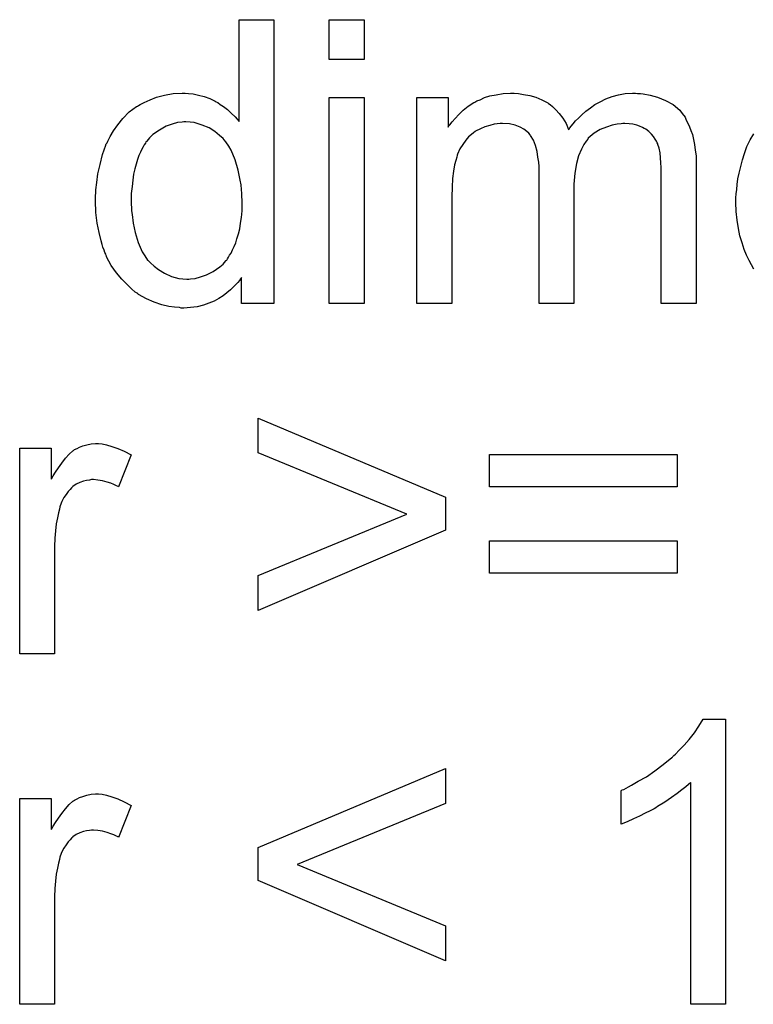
# Model space of a CAD drawing. Extents: x -1.7 to 9, y -2.8 to 5.2.
# Tile 159 of 227: x 4.76 to 4.967, y 1.404 to 1.681. Entities that reach past the tile are written whole.
import ezdxf

# ---------------------------------------------------------------- set-up
doc = ezdxf.new("R2010")
doc.units = 0
doc.layers.add('qfn32-50-23-b_document', color=1, linetype='CONTINUOUS')

msp = doc.modelspace()

# ---------------------------------------------------------------- linework, layer by layer
at = {"layer": 'qfn32-50-23-b_document', "color": 1}
for points in [[(4.831518, 1.601395), (4.822378, 1.601395), (4.822378, 1.608684), (4.822262, 1.608569), (4.822147, 1.608337), (4.8218, 1.607874), (4.821337, 1.607296), (4.820758, 1.606717), (4.820064, 1.606023), (4.819254, 1.605213), (4.818213, 1.604403), (4.817172, 1.603593), (4.816015, 1.602784), (4.814626, 1.602089), (4.813122, 1.601511), (4.811618, 1.600932), (4.809882, 1.60047), (4.808031, 1.600238), (4.806064, 1.600122), (4.80537, 1.600122), (4.804907, 1.600238), (4.803519, 1.600354), (4.801899, 1.600585), (4.799932, 1.601048), (4.797734, 1.601742), (4.795536, 1.602668), (4.793337, 1.60394), (4.793222, 1.60394), (4.793106, 1.604172), (4.792412, 1.604635), (4.79137, 1.60556), (4.790098, 1.606717), (4.788594, 1.608221), (4.78709, 1.610073), (4.785585, 1.612155), (4.784313, 1.614585), (4.784313, 1.614701), (4.784197, 1.614932), (4.784081, 1.615279), (4.78385, 1.615742), (4.783618, 1.616436), (4.783271, 1.617246), (4.78304, 1.618056), (4.782809, 1.619097), (4.78223, 1.621411), (4.781652, 1.624072), (4.781305, 1.627081), (4.781189, 1.63032), (4.781189, 1.630436), (4.781189, 1.630667), (4.781189, 1.63113), (4.781189, 1.631824), (4.781305, 1.632518), (4.781305, 1.633444), (4.781536, 1.635527), (4.781883, 1.637956), (4.782462, 1.640617), (4.783156, 1.643394), (4.784081, 1.646055), (4.784081, 1.646171), (4.784197, 1.646402), (4.784428, 1.646749), (4.78466, 1.647212), (4.785354, 1.648485), (4.78628, 1.650105), (4.787437, 1.65184), (4.788941, 1.653576), (4.790676, 1.655427), (4.792759, 1.656931), (4.792874, 1.656931), (4.79299, 1.657047), (4.793337, 1.657278), (4.7938, 1.65751), (4.794957, 1.658088), (4.796577, 1.658898), (4.798428, 1.659592), (4.800626, 1.660171), (4.803056, 1.660633), (4.805601, 1.660749), (4.806527, 1.660749), (4.807453, 1.660633), (4.808725, 1.660518), (4.81023, 1.660171), (4.811849, 1.659824), (4.813469, 1.659245), (4.814973, 1.658435), (4.815205, 1.65832), (4.815667, 1.658088), (4.816362, 1.65751), (4.817287, 1.656931), (4.818444, 1.656121), (4.819485, 1.65508), (4.820642, 1.654039), (4.821684, 1.652766), (4.821684, 1.68146), (4.831518, 1.68146), (4.831518, 1.601395)], [(4.856972, 1.670237), (4.847138, 1.670237), (4.847138, 1.68146), (4.856972, 1.68146), (4.856972, 1.670237)], [(4.856972, 1.601395), (4.847138, 1.601395), (4.847138, 1.659477), (4.856972, 1.659477), (4.856972, 1.601395)], [(4.934144, 1.660634), (4.934954, 1.660634), (4.935764, 1.660518), (4.937731, 1.660171), (4.939814, 1.659592), (4.942012, 1.658667), (4.94421, 1.65751), (4.946061, 1.65589), (4.946293, 1.655659), (4.946756, 1.654964), (4.947565, 1.653923), (4.947913, 1.653113), (4.948375, 1.652303), (4.948838, 1.651262), (4.949185, 1.650221), (4.949648, 1.649064), (4.949995, 1.647675), (4.950226, 1.646287), (4.950458, 1.644667), (4.950689, 1.643047), (4.950689, 1.641196), (4.950689, 1.601395), (4.940855, 1.601395), (4.940855, 1.637841), (4.940855, 1.637956), (4.940855, 1.638072), (4.940855, 1.638766), (4.940855, 1.639808), (4.940739, 1.64108), (4.940623, 1.642469), (4.940508, 1.643857), (4.940276, 1.645245), (4.939929, 1.646287), (4.939929, 1.646402), (4.939698, 1.64675), (4.939466, 1.647212), (4.939119, 1.647791), (4.938657, 1.648485), (4.938078, 1.649179), (4.937384, 1.649873), (4.936458, 1.650568), (4.936342, 1.650683), (4.935995, 1.650799), (4.935533, 1.651031), (4.934723, 1.651378), (4.933913, 1.651725), (4.932872, 1.651956), (4.93183, 1.652072), (4.930557, 1.652188), (4.929979, 1.652188), (4.929516, 1.652072), (4.928359, 1.651956), (4.926971, 1.651725), (4.925351, 1.651146), (4.923615, 1.650452), (4.92188, 1.649411), (4.92026, 1.648022), (4.920145, 1.647791), (4.919682, 1.647212), (4.918988, 1.646287), (4.918293, 1.644898), (4.917483, 1.643047), (4.916905, 1.640849), (4.916442, 1.638188), (4.916211, 1.635064), (4.916211, 1.601395), (4.906376, 1.601395), (4.906376, 1.638998), (4.906376, 1.639113), (4.906376, 1.639345), (4.906376, 1.639576), (4.906376, 1.640039), (4.906261, 1.641312), (4.906029, 1.6427), (4.905798, 1.64432), (4.905335, 1.64594), (4.904756, 1.647444), (4.903947, 1.648832), (4.903831, 1.648948), (4.903484, 1.649411), (4.902905, 1.649873), (4.902095, 1.650568), (4.901054, 1.651146), (4.899666, 1.651725), (4.898046, 1.652072), (4.896079, 1.652188), (4.895385, 1.652188), (4.894575, 1.652072), (4.893649, 1.651956), (4.892492, 1.651609), (4.891104, 1.651262), (4.889831, 1.650683), (4.888443, 1.649989), (4.888327, 1.649873), (4.887864, 1.649526), (4.887286, 1.649064), (4.886476, 1.648369), (4.885666, 1.647444), (4.884856, 1.646287), (4.884046, 1.645014), (4.883352, 1.64351), (4.883236, 1.643279), (4.88312, 1.6427), (4.882889, 1.641774), (4.882542, 1.640502), (4.882195, 1.638766), (4.881963, 1.636684), (4.881848, 1.634254), (4.881732, 1.631477), (4.881732, 1.601395), (4.871898, 1.601395), (4.871898, 1.659477), (4.880691, 1.659477), (4.880691, 1.651146), (4.880806, 1.651378), (4.881154, 1.65184), (4.881848, 1.65265), (4.882658, 1.653576), (4.883699, 1.654733), (4.884972, 1.65589), (4.88636, 1.657047), (4.88798, 1.658088), (4.888211, 1.658204), (4.88879, 1.658551), (4.889715, 1.658898), (4.890988, 1.659477), (4.892492, 1.659939), (4.894228, 1.660286), (4.896195, 1.660634), (4.898277, 1.660749), (4.899319, 1.660749), (4.900591, 1.660634), (4.90198, 1.660402), (4.903715, 1.660055), (4.905451, 1.659592), (4.907186, 1.658898), (4.908806, 1.657973), (4.909037, 1.657857), (4.9095, 1.65751), (4.910194, 1.656931), (4.91112, 1.656006), (4.912046, 1.654964), (4.913087, 1.653692), (4.914012, 1.652188), (4.914707, 1.650452), (4.914822, 1.650568), (4.915054, 1.650915), (4.915401, 1.651378), (4.915979, 1.652072), (4.916673, 1.652882), (4.917483, 1.653692), (4.918409, 1.654617), (4.919566, 1.655659), (4.920839, 1.656584), (4.922111, 1.65751), (4.923615, 1.65832), (4.925235, 1.65913), (4.926971, 1.659824), (4.928822, 1.660286), (4.930673, 1.660634), (4.932756, 1.660749), (4.933566, 1.660749), (4.934144, 1.660634)], [(4.806643, 1.65265), (4.806064, 1.65265), (4.805601, 1.652534), (4.804329, 1.652419), (4.802825, 1.651956), (4.801089, 1.651378), (4.799238, 1.650336), (4.797387, 1.649063), (4.796461, 1.648138), (4.795651, 1.647212), (4.795651, 1.647097), (4.79542, 1.646981), (4.795304, 1.646634), (4.794957, 1.646171), (4.79461, 1.645592), (4.794263, 1.644898), (4.793916, 1.644088), (4.793453, 1.643163), (4.79299, 1.642006), (4.792643, 1.640733), (4.792296, 1.639345), (4.791949, 1.637841), (4.791717, 1.636221), (4.791486, 1.63437), (4.791255, 1.632403), (4.791255, 1.63032), (4.791255, 1.630204), (4.791255, 1.629857), (4.791255, 1.629279), (4.79137, 1.628469), (4.79137, 1.627543), (4.791486, 1.626502), (4.791833, 1.624072), (4.792412, 1.621411), (4.793222, 1.618634), (4.794379, 1.615973), (4.795073, 1.614816), (4.795883, 1.613659), (4.795998, 1.613659), (4.796114, 1.613428), (4.796693, 1.612849), (4.797734, 1.611924), (4.799007, 1.610998), (4.800626, 1.609957), (4.802593, 1.609031), (4.804676, 1.608453), (4.805833, 1.608337), (4.80699, 1.608221), (4.807568, 1.608221), (4.808031, 1.608337), (4.809304, 1.608453), (4.810808, 1.608916), (4.812543, 1.609494), (4.814395, 1.61042), (4.816246, 1.611693), (4.817172, 1.612502), (4.817981, 1.613428), (4.817981, 1.613544), (4.818213, 1.613659), (4.818444, 1.614006), (4.818676, 1.614469), (4.819023, 1.615048), (4.819485, 1.615626), (4.819833, 1.616552), (4.820295, 1.617477), (4.820758, 1.618519), (4.821105, 1.619676), (4.821568, 1.621064), (4.821915, 1.622453), (4.822147, 1.624072), (4.822378, 1.625692), (4.822609, 1.627543), (4.822609, 1.62951), (4.822609, 1.629626), (4.822609, 1.630089), (4.822609, 1.630667), (4.822494, 1.631477), (4.822494, 1.632403), (4.822378, 1.63356), (4.822262, 1.634832), (4.822031, 1.636221), (4.821452, 1.638998), (4.820642, 1.64189), (4.819485, 1.644667), (4.818791, 1.645824), (4.817981, 1.646981), (4.817981, 1.647097), (4.81775, 1.647212), (4.817172, 1.647907), (4.81613, 1.648832), (4.814858, 1.649873), (4.813238, 1.650915), (4.811271, 1.651725), (4.809073, 1.652419), (4.807916, 1.652535), (4.806643, 1.65265)], [(4.967003, 1.611114), (4.966309, 1.612271), (4.965615, 1.613544), (4.96492, 1.615048), (4.964226, 1.616668), (4.963648, 1.618519), (4.963069, 1.620486), (4.962606, 1.622568), (4.962259, 1.624882), (4.962028, 1.627312), (4.961912, 1.629857), (4.961912, 1.629973), (4.961912, 1.630552), (4.961912, 1.631246), (4.962028, 1.632287), (4.962144, 1.63356), (4.962259, 1.634948), (4.962491, 1.636568), (4.962838, 1.638188), (4.963763, 1.64189), (4.964342, 1.643741), (4.965036, 1.645708), (4.965962, 1.64756), (4.967003, 1.649295)], [(4.879997, 1.546738), (4.879997, 1.537483), (4.827122, 1.514805), (4.827122, 1.52464), (4.869005, 1.541995), (4.827122, 1.559234), (4.827122, 1.569069), (4.879997, 1.546738)], [(4.78304, 1.561779), (4.784313, 1.561548), (4.785817, 1.561085), (4.787437, 1.560507), (4.789288, 1.559697), (4.791255, 1.558656), (4.787668, 1.549631), (4.787552, 1.549747), (4.78709, 1.549978), (4.786395, 1.550325), (4.78547, 1.550672), (4.784428, 1.551019), (4.783156, 1.551366), (4.781883, 1.551598), (4.78061, 1.551714), (4.780032, 1.551714), (4.779453, 1.551598), (4.778643, 1.551482), (4.777833, 1.551251), (4.776792, 1.550904), (4.775751, 1.550441), (4.774825, 1.549747), (4.77471, 1.549631), (4.774363, 1.549399), (4.774015, 1.548937), (4.773437, 1.548358), (4.772858, 1.547548), (4.77228, 1.546623), (4.771701, 1.545581), (4.771239, 1.544309), (4.771123, 1.544077), (4.771007, 1.543383), (4.770776, 1.542342), (4.770429, 1.540953), (4.770082, 1.539218), (4.76985, 1.537251), (4.769734, 1.535168), (4.769619, 1.532854), (4.769619, 1.502541), (4.759784, 1.502541), (4.759784, 1.560622), (4.768693, 1.560622), (4.768693, 1.551829), (4.768809, 1.551945), (4.769272, 1.552755), (4.76985, 1.553796), (4.770776, 1.555069), (4.771701, 1.556341), (4.772743, 1.55773), (4.773784, 1.558887), (4.774825, 1.559812), (4.774941, 1.559928), (4.775288, 1.56016), (4.775982, 1.560507), (4.776676, 1.560854), (4.777602, 1.561201), (4.778759, 1.561548), (4.779916, 1.561779), (4.781189, 1.561895), (4.781999, 1.561895), (4.78304, 1.561779)], [(4.945367, 1.549631), (4.892377, 1.549631), (4.892377, 1.558771), (4.945367, 1.558771), (4.945367, 1.549631)], [(4.945367, 1.525334), (4.892377, 1.525334), (4.892377, 1.534474), (4.945367, 1.534474), (4.945367, 1.525334)], [(4.95902, 1.403687), (4.949185, 1.403687), (4.949185, 1.466281), (4.949069, 1.466165), (4.948491, 1.465702), (4.947797, 1.465008), (4.94664, 1.464198), (4.945367, 1.463157), (4.943747, 1.462), (4.941896, 1.460727), (4.939814, 1.459454), (4.939698, 1.459454), (4.939582, 1.459339), (4.938888, 1.458876), (4.937731, 1.458297), (4.936342, 1.457603), (4.934723, 1.456793), (4.932987, 1.455983), (4.931252, 1.455174), (4.929516, 1.454479), (4.929516, 1.463967), (4.929632, 1.463967), (4.929863, 1.464198), (4.930326, 1.464314), (4.930905, 1.464661), (4.931599, 1.465008), (4.932409, 1.465471), (4.934376, 1.466628), (4.93669, 1.4679), (4.939004, 1.46952), (4.941433, 1.471371), (4.943863, 1.473338), (4.943979, 1.473454), (4.944094, 1.47357), (4.944441, 1.473917), (4.944904, 1.474264), (4.945946, 1.475421), (4.947334, 1.476809), (4.948722, 1.478429), (4.950226, 1.48028), (4.951499, 1.482132), (4.952656, 1.484099), (4.95902, 1.484099), (4.95902, 1.403687)], [(4.879997, 1.46038), (4.838113, 1.443141), (4.879997, 1.425786), (4.879997, 1.415951), (4.827122, 1.438628), (4.827122, 1.447884), (4.879997, 1.470215), (4.879997, 1.46038)], [(4.78304, 1.462925), (4.784313, 1.462694), (4.785817, 1.462231), (4.787437, 1.461653), (4.789288, 1.460843), (4.791255, 1.459801), (4.787668, 1.450777), (4.787552, 1.450892), (4.78709, 1.451124), (4.786395, 1.451471), (4.78547, 1.451818), (4.784428, 1.452165), (4.783156, 1.452512), (4.781883, 1.452744), (4.78061, 1.452859), (4.780032, 1.452859), (4.779453, 1.452744), (4.778643, 1.452628), (4.777833, 1.452397), (4.776792, 1.45205), (4.775751, 1.451587), (4.774825, 1.450892), (4.77471, 1.450777), (4.774363, 1.450545), (4.774015, 1.450083), (4.773437, 1.449504), (4.772858, 1.448694), (4.77228, 1.447769), (4.771701, 1.446727), (4.771239, 1.445455), (4.771123, 1.445223), (4.771007, 1.444529), (4.770776, 1.443488), (4.770429, 1.442099), (4.770082, 1.440364), (4.76985, 1.438397), (4.769734, 1.436314), (4.769619, 1.434), (4.769619, 1.403687), (4.759784, 1.403687), (4.759784, 1.461768), (4.768693, 1.461768), (4.768693, 1.452975), (4.768809, 1.453091), (4.769272, 1.453901), (4.76985, 1.454942), (4.770776, 1.456215), (4.771701, 1.457487), (4.772743, 1.458876), (4.773784, 1.460033), (4.774825, 1.460958), (4.774941, 1.461074), (4.775288, 1.461305), (4.775982, 1.461653), (4.776676, 1.462), (4.777602, 1.462347), (4.778759, 1.462694), (4.779916, 1.462925), (4.781189, 1.463041), (4.781999, 1.463041), (4.78304, 1.462925)]]:
    msp.add_lwpolyline(points, dxfattribs=at)

doc.saveas('drawing.dxf')
